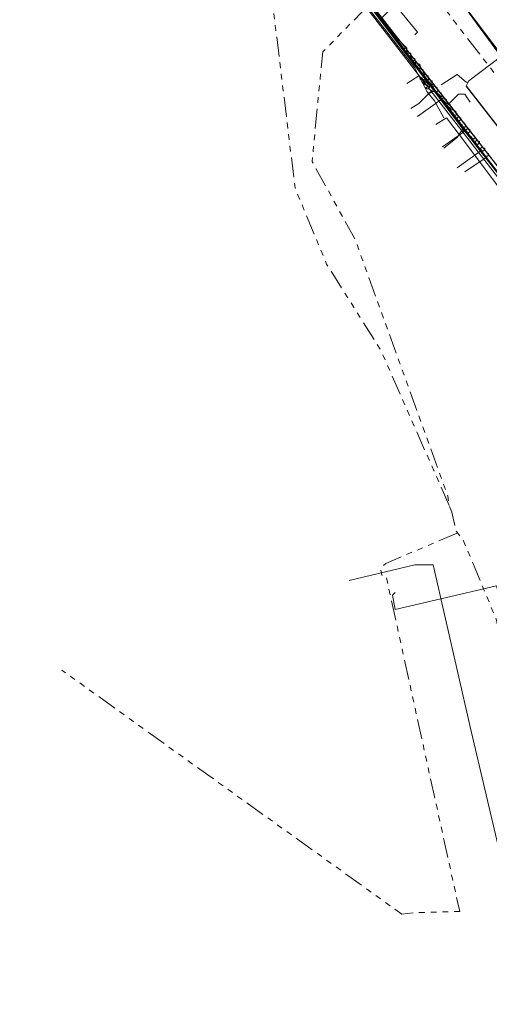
# Model space of a CAD drawing. Header units: metres. Extents: x 196942 to 197942, y 354692 to 355693.
# Tile 35 of 58: x 197303 to 197375, y 355058 to 355207. Entities that reach past the tile are written whole.
import ezdxf
from ezdxf.lldxf.tags import DXFTag

# ---------------------------------------------------------------- set-up
doc = ezdxf.new("R2010")
doc.units = ezdxf.units.M
doc.linetypes.add('RI-GWA', pattern=[18.45, 6, -1.8, 1.75, -1.8, 1.75, -1.8, 1.75, -1.8])
for name, color, linetype, lineweight in [('B-OI-KL-DATA_Orientatieverzoek_KPN_0000546663-G', 90, 'KL-DATA-N', 18), ('B-OI-KL-DATA_Orientatieverzoek_Ziggo BV_0000546674-G', 90, 'KL-DATA-N', 18), ('B-OI-KL-ET_LS_Orientatieverzoek_Enexis_0000729946-G', 190, 'KL-LS-N', 18), ('B-OI-KL-ET_MS_Orientatieverzoek_Enexis_0000729946-G', 130, 'KL-MS-N', 18), ('B-OI-KL-GAS_HD_Orientatieverzoek_Enexis_0000729946-G', 30, 'KL-GAS-HD-N', 18), ('B-OI-KL-GAS_LD_Orientatieverzoek_Enexis_0000729946-G', 50, 'KL-GAS-LD-N', 18), ('B-OI-KL-WATER_Orientatieverzoek_Nv WML_0000578862-G', 170, 'KL-WATER-N', 18), ('B-OI-RI-GWA_Orientatieverzoek_roermond_0000584598-G', 30, 'RI-GWA', 18)]:
    doc.layers.add(name, color=color, linetype=linetype, lineweight=lineweight)
doc.layers.add('V-OI-KL-VERVALLEN_LEIDING-G', color=10, linetype='ZIGZAG')
doc.styles.get("Standard").update_dxf_attribs({"font": 'arial.ttf'})
tags = doc.linetypes.add('KL-DATA-N', pattern='A,4,-1,[101,NLCS.SHX,S=0.5,R=0,X=0,Y=0],-1,4,-1,["D",Standard,S=1,R=0,X=-0.25,Y=-0.5],-1.5', length=12.5).pattern_tags.tags
tags[18] = DXFTag(74, 10)
tags = doc.linetypes.add('KL-GAS-HD-N', pattern='A,4,-1,[69,NLCS.SHX,S=0.5,R=0,X=0,Y=0],-1,4,-1,["H",Standard,S=1,R=0,X=0,Y=-0.5],-2', length=13).pattern_tags.tags
tags[18] = DXFTag(74, 10)
tags = doc.linetypes.add('KL-GAS-LD-N', pattern='A,4,-1,[69,NLCS.SHX,S=0.5,R=0,X=0,Y=0],-1,4,-1,["L",Standard,S=1,R=0,X=0.25,Y=-0.5],-2', length=13).pattern_tags.tags
tags[18] = DXFTag(74, 10)
tags = doc.linetypes.add('KL-LS-N', pattern='A,4,-1,[103,NLCS.SHX,S=0.75,R=0,X=0,Y=0],-1,4,-1,["L",Standard,S=1,R=0,X=0,Y=-0.5],-2', length=13).pattern_tags.tags
tags[18] = DXFTag(74, 10)
tags = doc.linetypes.add('KL-MS-N', pattern='A,4,-1,[103,NLCS.SHX,S=0.75,R=0,X=0,Y=0],-1,4,-1,["M",Standard,S=1,R=0,X=0,Y=-0.5],-2', length=13).pattern_tags.tags
tags[18] = DXFTag(74, 10)
doc.linetypes.add('KL-WATER-N', pattern='A,7,-0.5,[168,NLCS.SHX,S=0.75,R=0,X=0.75,Y=0],-2', length=9.5)
doc.linetypes.add('ZIGZAG', pattern='A,0.00254,-5.08,[131,ltypeshp.shx,S=5.08,R=0,X=-5.08,Y=0],-10.16,[131,ltypeshp.shx,S=5.08,R=180,X=5.08,Y=0],-5.08', length=20.32254)

msp = doc.modelspace()

# ---------------------------------------------------------------- linework, layer by layer
at = {"layer": 'B-OI-KL-DATA_Orientatieverzoek_KPN_0000546663-G', "ltscale": 0.5, "flags": 128}
for points in [[(197395.69072, 355158.0952), (197394.49048, 355159.29544), (197385.68872, 355170.49768), (197385.0886, 355171.89796), (197384.28844, 355172.49808), (197383.48828, 355173.29824), (197383.28824, 355174.0984), (197382.68812, 355174.29844), (197382.68812, 355174.89856), (197380.68772, 355176.89896), (197352.48208, 355213.30624), (197352.88216, 355214.1064), (197365.68472, 355223.50828), (197377.48708, 355207.70512), (197377.68712, 355207.70512), (197399.29144, 355179.69952), (197399.49148, 355179.69952), (197400.29164, 355178.49928), (197401.29184, 355178.49928), (197401.49188, 355177.099), (197401.69192, 355177.89916), (197402.092, 355177.89916), (197402.092, 355177.69912)], [(197421.69592, 355026.26884), (197422.89616, 355043.87236), (197398.49128, 355048.87336), (197396.0908, 355050.67372), (197392.09, 355057.27504), (197375.68672, 355121.0878), (197360.28364, 355117.48708), (197359.88356, 355119.68752), (197360.28364, 355120.0876), (197359.88356, 355119.68752)]]:
    msp.add_lwpolyline(points, dxfattribs=at)
at = {"layer": 'B-OI-KL-DATA_Orientatieverzoek_Ziggo BV_0000546674-G', "ltscale": 0.5, "flags": 128}
for points in [[(197363.88436, 355198.50328), (197363.28424, 355199.70352), (197350.88176, 355215.70672), (197272.66612, 355316.32684), (197270.66572, 355314.92656)], [(197422.69612, 355123.48828), (197395.69072, 355158.29524), (197365.88476, 355196.70292), (197364.48448, 355197.90316), (197363.88436, 355198.50328), (197362.084, 355197.30304)], [(197367.68512, 355192.102), (197366.28484, 355194.70252), (197365.0846, 355196.1028), (197364.48448, 355197.30304), (197363.88436, 355198.50328)], [(197364.0844, 355198.1032), (197364.28444, 355198.30324)], [(197364.28444, 355197.90316), (197364.0844, 355197.90316), (197364.0844, 355198.1032)], [(197364.68452, 355197.70312), (197364.68452, 355197.90316), (197364.48448, 355197.90316)], [(197364.68452, 355197.30304), (197364.48448, 355197.50308), (197364.68452, 355197.70312)], [(197364.68452, 355197.30304), (197364.88456, 355197.50308), (197364.68452, 355197.70312)], [(197364.88456, 355197.103), (197364.68452, 355197.103), (197364.68452, 355197.30304)], [(197365.28464, 355196.90296), (197365.0846, 355197.103), (197364.88456, 355197.103)], [(197365.0846, 355196.50288), (197364.88456, 355196.70292), (197365.0846, 355196.70292)], [(197365.0846, 355196.50288), (197365.28464, 355196.50288), (197365.48468, 355196.70292)], [(197365.48468, 355196.70292), (197365.48468, 355196.90296), (197365.28464, 355196.90296)], [(197365.48468, 355195.90276), (197365.28464, 355195.90276)], [(197365.48468, 355195.90276), (197365.68472, 355195.90276), (197365.88476, 355196.1028), (197366.0848, 355196.1028)], [(197366.0848, 355196.1028), (197366.28484, 355196.1028)], [(197376.0868, 355181.49988), (197371.28584, 355187.90116), (197368.0852, 355192.102), (197366.48488, 355191.1018)]]:
    msp.add_lwpolyline(points, dxfattribs=at)
at = {"layer": 'B-OI-KL-ET_LS_Orientatieverzoek_Enexis_0000729946-G', "ltscale": 0.5, "flags": 128}
for points in [[(197364.68452, 355198.30324), (197358.28324, 355207.30504), (197359.48348, 355208.50528), (197360.88376, 355208.50528), (197363.68432, 355205.1046), (197363.28424, 355204.70452)], [(197368.0852, 355194.30244), (197366.88496, 355195.50268), (197364.88456, 355198.30324), (197364.0844, 355198.1032)], [(197367.28504, 355194.90256), (197363.68432, 355192.30204)], [(197370.68572, 355190.1016), (197369.88556, 355191.70192), (197368.0852, 355193.90236), (197369.88556, 355195.70272), (197370.88576, 355195.70272), (197371.68592, 355194.50248)], [(197368.0852, 355194.30244), (197368.28524, 355194.30244)], [(197382.68812, 355174.89856), (197370.88576, 355190.1016), (197367.48508, 355187.70112)], [(197374.0864, 355186.1008), (197370.88576, 355183.90036)], [(197374.28644, 354986.26084), (197359.28344, 355004.26444), (197357.68312, 355007.46508), (197357.68312, 355011.66592), (197359.0834, 355014.26644), (197372.48608, 355027.46908), (197383.28824, 355037.67112), (197385.0886, 355040.27164), (197383.28824, 355050.47368), (197371.68592, 355099.68352), (197366.0848, 355124.28844), (197363.28424, 355124.28844), (197353.28224, 355121.88796)]]:
    msp.add_lwpolyline(points, dxfattribs=at)
at = {"layer": 'B-OI-KL-ET_MS_Orientatieverzoek_Enexis_0000729946-G', "ltscale": 0.5, "flags": 128}
for points in [[(197399.0914, 355154.29444), (197398.89136, 355155.29464), (197364.28444, 355199.50348), (197363.48428, 355199.90356), (197363.28424, 355201.1038), (197362.68412, 355201.30384), (197362.68412, 355201.90396), (197362.084, 355202.104), (197362.084, 355202.70412), (197360.28364, 355204.50448), (197344.48048, 355225.1086), (197344.88056, 355226.1088), (197393.29024, 355262.71612), (197394.0904, 355262.71612), (197402.89216, 355259.31544), (197404.89256, 355256.91496), (197405.69272, 355256.91496), (197405.69272, 355256.31484), (197405.0926, 355256.51488)], [(197362.084, 355202.30404), (197361.68392, 355202.30404), (197361.68392, 355202.70412)], [(197362.68412, 355201.50388), (197362.28404, 355201.50388), (197362.28404, 355201.90396)], [(197362.88416, 355201.1038), (197362.88416, 355201.30384), (197362.68412, 355201.50388)], [(197363.48428, 355200.30364), (197363.28424, 355200.50368), (197363.0842, 355200.50368), (197362.88416, 355200.70372), (197362.88416, 355200.90376), (197363.0842, 355200.70372), (197363.28424, 355200.90376)], [(197364.0844, 355199.50348), (197364.0844, 355200.1036), (197363.88436, 355200.30364), (197363.68432, 355200.30364), (197363.88436, 355200.1036), (197363.68432, 355199.90356)], [(197364.48448, 355199.30344), (197364.48448, 355199.50348)], [(197364.48448, 355198.90336), (197364.68452, 355199.1034), (197364.48448, 355199.30344)], [(197398.89136, 355154.69452), (197380.48768, 355177.89916), (197368.88536, 355192.90216), (197365.28464, 355197.50308), (197364.48448, 355198.90336)], [(197364.68452, 355198.70332), (197364.48448, 355198.70332), (197364.48448, 355198.90336)], [(197365.0846, 355198.50328), (197364.88456, 355198.70332), (197364.68452, 355198.70332)], [(197365.0846, 355197.90316), (197364.88456, 355198.1032), (197364.88456, 355198.30324)], [(197365.28464, 355198.30324), (197365.28464, 355198.50328), (197365.0846, 355198.50328)], [(197365.0846, 355197.90316), (197365.28464, 355197.90316), (197365.48468, 355198.1032), (197365.28464, 355198.30324)], [(197365.88476, 355197.103), (197365.68472, 355197.30304), (197365.48468, 355197.50308)], [(197365.88476, 355197.50308), (197365.88476, 355197.70312), (197365.68472, 355197.70312)], [(197365.88476, 355197.103), (197366.0848, 355197.30304), (197365.88476, 355197.50308)], [(197366.0848, 355196.90296), (197365.88476, 355196.90296), (197365.88476, 355197.103)], [(197366.48488, 355196.70292), (197366.28484, 355196.90296), (197366.0848, 355196.90296)], [(197366.48488, 355196.1028), (197366.28484, 355196.30284), (197366.28484, 355196.50288)], [(197366.68492, 355196.50288), (197366.68492, 355196.70292), (197366.48488, 355196.70292)], [(197366.48488, 355196.1028), (197366.68492, 355196.1028), (197366.88496, 355196.30284), (197366.68492, 355196.50288)], [(197367.28504, 355195.30264), (197367.085, 355195.50268), (197366.88496, 355195.70272)], [(197367.28504, 355195.70272), (197367.28504, 355195.90276), (197367.085, 355195.90276)], [(197367.28504, 355195.30264), (197367.48508, 355195.50268), (197367.28504, 355195.70272)], [(197367.48508, 355195.1026), (197367.28504, 355195.1026), (197367.28504, 355195.30264)], [(197367.88516, 355194.90256), (197367.68512, 355195.1026), (197367.48508, 355195.1026)], [(197368.0852, 355194.70252), (197368.0852, 355194.90256), (197367.88516, 355194.90256)], [(197367.88516, 355194.30244), (197367.68512, 355194.50248), (197367.68512, 355194.70252)], [(197367.88516, 355194.30244), (197368.0852, 355194.30244), (197368.28524, 355194.50248), (197368.0852, 355194.70252)], [(197368.68532, 355193.50228), (197368.48528, 355193.70232), (197368.28524, 355193.90236)], [(197368.68532, 355193.90236), (197368.68532, 355194.1024), (197368.48528, 355194.1024)], [(197368.68532, 355193.50228), (197368.88536, 355193.70232), (197368.68532, 355193.90236)], [(197368.88536, 355193.30224), (197368.68532, 355193.30224), (197368.68532, 355193.50228)], [(197369.28544, 355193.1022), (197369.0854, 355193.30224), (197368.88536, 355193.30224)], [(197369.28544, 355192.50208), (197369.0854, 355192.70212), (197369.0854, 355192.90216)], [(197369.48548, 355192.90216), (197369.48548, 355193.1022), (197369.28544, 355193.1022)], [(197369.28544, 355192.50208), (197369.48548, 355192.50208), (197369.68552, 355192.70212), (197369.48548, 355192.90216)], [(197369.68552, 355192.102), (197369.88556, 355192.30204), (197370.0856, 355192.102)], [(197369.88556, 355191.70192), (197369.68552, 355191.90196), (197369.68552, 355192.102)], [(197369.88556, 355191.70192), (197370.0856, 355191.70192), (197370.28564, 355191.90196)], [(197370.28564, 355191.90196), (197370.28564, 355192.102), (197370.0856, 355192.102)], [(197370.68572, 355190.70172), (197370.48568, 355190.90176), (197370.48568, 355191.1018)], [(197370.88576, 355191.1018), (197370.88576, 355191.30184), (197370.68572, 355191.30184)], [(197370.68572, 355190.70172), (197370.88576, 355190.70172), (197371.0858, 355190.90176), (197370.88576, 355191.1018)], [(197371.0858, 355190.30164), (197371.28584, 355190.50168), (197371.48588, 355190.30164)], [(197371.28584, 355189.90156), (197371.0858, 355190.1016), (197371.0858, 355190.30164)], [(197371.28584, 355189.90156), (197371.48588, 355189.90156), (197371.68592, 355190.1016)], [(197371.68592, 355190.1016), (197371.68592, 355190.30164), (197371.48588, 355190.30164)], [(197372.086, 355188.90136), (197371.88596, 355189.1014), (197371.88596, 355189.30144)], [(197372.28604, 355189.30144), (197372.28604, 355189.50148), (197372.086, 355189.50148)], [(197372.086, 355188.90136), (197372.28604, 355188.90136), (197372.48608, 355189.1014), (197372.28604, 355189.30144)], [(197372.48608, 355188.50128), (197372.68612, 355188.70132), (197372.88616, 355188.50128)], [(197372.68612, 355188.1012), (197372.48608, 355188.30124), (197372.48608, 355188.50128)], [(197372.68612, 355188.1012), (197372.88616, 355188.1012), (197373.0862, 355188.30124)], [(197373.0862, 355188.30124), (197373.0862, 355188.50128), (197372.88616, 355188.50128)], [(197373.28624, 355187.50108), (197373.48628, 355187.70112), (197373.68632, 355187.50108)], [(197373.48628, 355187.101), (197373.28624, 355187.30104), (197373.28624, 355187.50108)], [(197373.88636, 355187.30104), (197373.88636, 355187.50108), (197373.68632, 355187.50108)], [(197373.48628, 355187.101), (197373.68632, 355187.101), (197373.88636, 355187.30104)], [(197374.0864, 355186.30084), (197374.28644, 355186.30084), (197374.48648, 355186.50088)], [(197374.48648, 355186.50088), (197374.48648, 355186.70092), (197374.28644, 355186.70092)]]:
    msp.add_lwpolyline(points, dxfattribs=at)
at = {"layer": 'B-OI-KL-GAS_HD_Orientatieverzoek_Enexis_0000729946-G', "ltscale": 0.5, "flags": 128}
msp.add_lwpolyline([(197452.30204, 354808.42528), (197451.70192, 354812.82616), (197547.52108, 354827.62912), (197569.52548, 354832.83016), (197578.32724, 354836.63092), (197584.92856, 354840.83176), (197616.1348, 354866.63692), (197615.93476, 354876.43888), (197542.12, 354971.0578), (197522.116, 354996.66292), (197506.1128, 355017.66712), (197461.1038, 355075.0786), (197446.90096, 355093.88236), (197407.69312, 355143.89236), (197345.68072, 355223.50828), (197344.68052, 355223.50828), (197343.88036, 355222.30804), (197343.88036, 355222.90816), (197344.48048, 355222.90816)], dxfattribs=at)
at = {"layer": 'B-OI-KL-GAS_LD_Orientatieverzoek_Enexis_0000729946-G', "ltscale": 0.5, "flags": 128}
for points in [[(197384.28844, 355172.89816), (197380.0876, 355178.69932), (197370.68572, 355190.30164), (197345.68072, 355223.30824), (197344.48048, 355223.30824), (197343.88036, 355222.30804), (197343.88036, 355222.90816), (197344.48048, 355222.90816)], [(197376.28684, 355201.50388), (197369.68552, 355210.50568), (197370.0856, 355211.30584), (197372.68612, 355213.1062), (197374.88656, 355210.1056), (197375.68672, 355210.50568), (197381.0878, 355215.1066)], [(197638.53928, 354853.23424), (197637.73912, 354854.83456), (197623.1362, 354872.83816), (197567.125, 354945.0526), (197542.52008, 354976.25884), (197480.30764, 355056.67492), (197444.90056, 355101.68392), (197423.89636, 355128.88936), (197410.69372, 355146.0928), (197371.0858, 355196.90296), (197371.48588, 355197.70312), (197376.48688, 355201.50388), (197386.68892, 355188.90136), (197433.0982, 355128.28924), (197433.29824, 355128.28924), (197477.30704, 355071.0778), (197472.50608, 355067.27704)], [(197371.0858, 355197.50308), (197369.68552, 355198.70332), (197367.28504, 355197.103)], [(197371.0858, 355197.50308), (197371.28584, 355197.50308)], [(197365.88476, 355196.30284), (197363.88436, 355194.30244), (197362.68412, 355193.50228)], [(197370.48568, 355190.30164), (197369.68552, 355189.1014), (197367.68512, 355187.50108)], [(197373.28624, 355187.101), (197369.68552, 355184.50048)]]:
    msp.add_lwpolyline(points, dxfattribs=at)
at = {"layer": 'B-OI-KL-WATER_Orientatieverzoek_Nv WML_0000578862-G', "ltscale": 0.5, "flags": 128}
msp.add_lwpolyline([(197572.52608, 354931.0498), (197558.32324, 354949.45348), (197527.91716, 354988.26124), (197492.91016, 355035.87076), (197485.50868, 355043.27224), (197471.90596, 355060.87576), (197428.0972, 355116.28684), (197410.69372, 355139.49148), (197404.29244, 355146.69292), (197357.48308, 355207.90516), (197339.67952, 355232.51008), (197350.88176, 355240.91176), (197363.0842, 355224.30844), (197363.88436, 355224.50848), (197363.0842, 355227.109), (197361.68392, 355229.1094), (197371.68592, 355236.51088), (197396.0908, 355253.91436), (197407.49308, 355262.31604), (197423.0962, 355274.51848), (197426.49688, 355277.31904), (197428.29724, 355278.71932), (197442.70012, 355286.32084), (197457.30304, 355267.71712), (197458.1032, 355267.71712), (197458.1032, 355267.117), (197457.90316, 355267.31704), (197458.30324, 355267.31704)], dxfattribs=at)
at = {"layer": 'B-OI-RI-GWA_Orientatieverzoek_roermond_0000584598-G', "ltscale": 0.5, "flags": 128}
for points in [[(197368.48528, 355133.29024), (197358.0832, 355156.89496), (197349.88156, 355169.89756), (197345.0806, 355181.49988), (197340.67972, 355217.70712), (197351.68192, 355226.70892), (197328.47728, 355230.50968), (197324.67652, 355228.90936)], [(197558.92336, 354773.0182), (197554.52248, 354804.82456), (197544.52048, 354866.0368), (197545.72072, 354881.0398), (197544.32044, 354905.64472), (197548.92136, 354925.84876), (197475.30664, 354999.46348), (197435.49868, 355040.47168), (197388.48928, 355055.27464), (197375.68672, 355115.88676), (197370.68572, 355127.88916), (197369.48548, 355129.48948), (197368.88536, 355132.29004), (197368.48528, 355133.29024), (197368.28524, 355134.69052), (197354.28244, 355173.49828), (197347.68112, 355185.50068), (197349.28144, 355202.104), (197360.68372, 355213.70632), (197352.082, 355226.70892), (197353.88236, 355226.70892), (197412.89416, 355150.29364), (197413.29424, 355150.29364), (197413.29424, 355149.89356)], [(197369.68552, 355129.0894), (197358.88336, 355124.48848), (197358.0832, 355123.68832), (197358.28324, 355122.68812), (197358.88336, 355122.68812), (197370.0856, 355071.67792), (197363.48428, 355071.47788), (197361.28384, 355071.27784), (197309.67352, 355108.28524)]]:
    msp.add_lwpolyline(points, dxfattribs=at)
at = {"layer": 'V-OI-KL-VERVALLEN_LEIDING-G', "ltscale": 0.5, "flags": 128}
for points in [[(197249.26144, 355366.33684), (197256.0628, 355357.135), (197267.96518, 355341.6319), (197279.86756, 355326.1288), (197293.0702, 355309.32544), (197306.0728, 355292.52208), (197326.87696, 355265.71672), (197347.68112, 355238.91136), (197368.88536, 355211.50588), (197369.68552, 355210.50568), (197376.48688, 355201.50388), (197409.89356, 355158.5953), (197433.0982, 355128.28924), (197455.30264, 355099.68352), (197477.30704, 355071.0778), (197502.31204, 355039.67152), (197526.91696, 355008.46528), (197552.92216, 354974.85856), (197578.92736, 354941.25184), (197593.73032, 354921.84796), (197625.33664, 354885.44068), (197647.94116, 354856.63492), (197653.1422, 354849.43348)], [(197371.0858, 355196.90296), (197410.69372, 355146.0928), (197423.89636, 355128.88936), (197444.90056, 355101.68392), (197444.90056, 355101.68392), (197472.99156, 355065.97503), (197480.30764, 355056.67492), (197511.41386, 355016.46688), (197542.52008, 354976.25884), (197567.125, 354945.0526), (197623.1362, 354872.83816), (197637.73912, 354854.83456), (197641.93996, 354849.83356), (197645.74072, 354844.63252), (197647.94116, 354843.23224)]]:
    msp.add_lwpolyline(points, dxfattribs=at)

doc.saveas('drawing.dxf')
